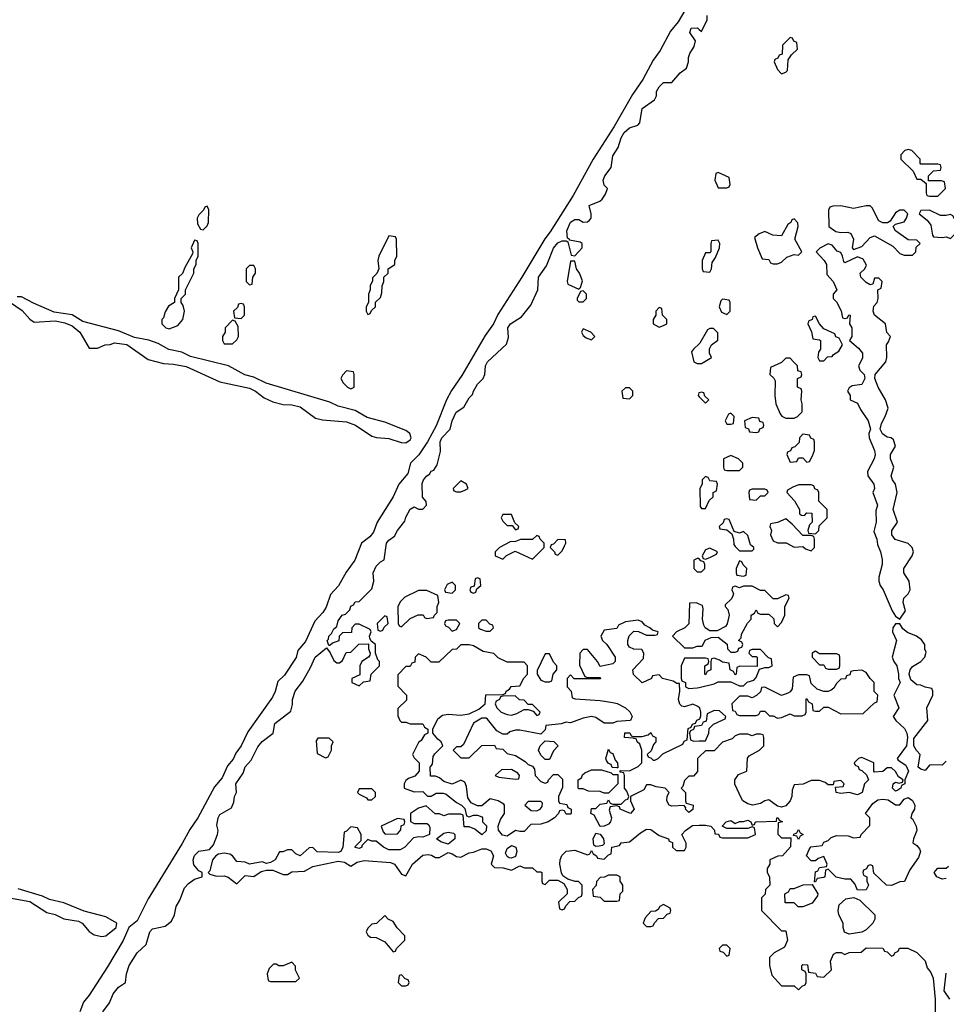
# Model space of a CAD drawing. Header units: inches. Extents: x 2769577 to 2880010, y 685631 to 825129.
# Tile 133 of 155: x 2836781 to 2841170, y 774326 to 778990. Entities that reach past the tile are written whole.
import ezdxf

# ---------------------------------------------------------------- set-up
doc = ezdxf.new("R2010")
doc.units = ezdxf.units.IN
doc.header["$MEASUREMENT"] = 0
doc.layers.add('C8737', color=7, linetype='Continuous')
doc.layers.add('C8747', color=7, linetype='Continuous')

msp = doc.modelspace()

# ---------------------------------------------------------------- linework, layer by layer
at = {"layer": 'C8737', "color": 4, "elevation": 4}
for points in [[(2840000, 779151), (2839899.8, 778980.2), (2839864.4, 778935.6), (2839815.2, 778844.8), (2839781.8, 778798.2), (2839732.8, 778707.2), (2839684.2, 778635.8), (2839596.7, 778483.3), (2839497.2, 778330), (2839402.5, 778157.5), (2839294.1, 777985.9), (2839268, 777952), (2839159.7, 777770), (2839046.6, 777593.4), (2839024.7, 777550), (2838985.5, 777494.5), (2838874.9, 777305.1), (2838827, 777233), (2838802.6, 777190), (2838753.9, 777066.1), (2838713.4, 776990), (2838671.9, 776928.1), (2838631.6, 776890), (2838619.6, 776840.4), (2838577.3, 776790), (2838550.2, 776730), (2838474.5, 776610), (2838457.2, 776562.8), (2838439.7, 776540.3), (2838400.2, 776510), (2838369.3, 776430), (2838327.6, 776372.4), (2838291.4, 776308.6), (2838253.4, 776266.6), (2838232.8, 776207.2), (2838217.9, 776182.1), (2838179, 776141), (2838135.8, 776044.2), (2838098.6, 776001.4), (2838091.5, 775968.5), (2838034.8, 775885.2), (2838004.6, 775855.4), (2837991.7, 775808.3), (2837979.1, 775780.9), (2837862.7, 775617.3), (2837830.1, 775549.9), (2837805, 775515), (2837792.2, 775487.8), (2837764.9, 775455.1), (2837740.9, 775399.1), (2837704.6, 775355.4), (2837624.7, 775210), (2837586.6, 775153.4), (2837551.5, 775088.5), (2837390, 774825.1), (2837338.2, 774721.8), (2837298.7, 774690), (2837272.2, 774627.8), (2837197, 774503), (2837111, 774369), (2837083.7, 774336.3), (2837065.5, 774290)], [(2837175.1, 774290), (2837207, 774333), (2837223.7, 774376.3), (2837250, 774407.3), (2837282, 774430), (2837287, 774470), (2837300.5, 774510), (2837337.6, 774570), (2837380.9, 774610), (2837397, 774670), (2837410, 774683), (2837470, 774696), (2837500.2, 774719.8), (2837515.3, 774750), (2837522, 774790), (2837540.2, 774819.8), (2837562.3, 774877.7), (2837581.5, 774898.6), (2837610, 774918.8), (2837646, 774930), (2837646, 774950), (2837630, 774958), (2837606, 774986), (2837602.7, 775010), (2837610, 775031), (2837630, 775050.7), (2837680.4, 775059.6), (2837699.3, 775080.7), (2837719, 775130), (2837722, 775150), (2837715.3, 775175.3), (2837721.2, 775210), (2837730, 775224.7), (2837784, 775256), (2837796.4, 775283.6), (2837798, 775310), (2837808.7, 775330), (2837805.1, 775370), (2837839.4, 775420.6), (2837848.7, 775451.3), (2837877.4, 775482.6), (2837910, 775544.9), (2837930, 775570.4), (2837982, 775610), (2837990, 775656), (2838065.6, 775714.4), (2838074, 775746), (2838073.2, 775770), (2838086, 775810), (2838122.7, 775857.3), (2838159.1, 775920.9), (2838180.9, 775970), (2838234, 776014), (2838251.6, 775991.6), (2838270, 775954), (2838283.6, 775943.6), (2838296.4, 775943.6), (2838310, 775954), (2838327.3, 775992.7), (2838350, 775994), (2838387.3, 776032.7), (2838434, 776034), (2838434, 776010), (2838442, 775990), (2838439.6, 775980.4), (2838434, 775970), (2838402, 775950), (2838392, 775930), (2838392.7, 775887.3), (2838354, 775870), (2838354, 775850), (2838390, 775834), (2838410, 775854), (2838442, 775858), (2838446, 775890), (2838486, 775930), (2838486, 775950), (2838478, 775958), (2838466, 775990), (2838466, 776030), (2838446, 776046), (2838440.4, 776060.4), (2838438, 776070), (2838446, 776090), (2838442, 776102), (2838390, 776126), (2838370, 776126), (2838354, 776110), (2838352.7, 776087.3), (2838310, 776086), (2838294, 776070), (2838292.7, 776047.3), (2838263.6, 776036.4), (2838250, 776026), (2838246, 776026), (2838238, 776050), (2838244, 776056), (2838246, 776070), (2838258, 776082), (2838270, 776104.7), (2838284, 776116), (2838290, 776142), (2838309.3, 776170), (2838325.2, 776174.8), (2838344.7, 776195.3), (2838350, 776211.3), (2838362, 776218), (2838370, 776232), (2838390, 776234), (2838450, 776294), (2838459, 776330), (2838455.3, 776370), (2838470, 776402), (2838490, 776422), (2838508.4, 776431.6), (2838519, 776510), (2838530, 776524.7), (2838556.5, 776543.5), (2838570, 776571), (2838605.2, 776614.8), (2838610, 776634), (2838630, 776671.3), (2838650, 776682), (2838670, 776672), (2838690, 776672), (2838708, 776690), (2838707.3, 776707.3), (2838688.9, 776728.9), (2838687.5, 776792.5), (2838694, 776810), (2838709.3, 776830), (2838722, 776838), (2838730, 776851), (2838743.1, 776856.9), (2838758, 776882), (2838774.8, 776945.2), (2838773, 776990), (2838781.3, 777010), (2838819.5, 777050), (2838829.7, 777090), (2838848.9, 777131.1), (2838885.4, 777154.6), (2838910, 777198.8), (2838925.4, 777214.6), (2838930, 777230.8), (2838950, 777262.8), (2838976, 777290), (2838984.5, 777310), (2838987.8, 777350), (2838997, 777370), (2839086.8, 777453.2), (2839096, 777484), (2839094, 777530), (2839106, 777550), (2839157.5, 777582.5), (2839202.7, 777637.3), (2839235.3, 777710), (2839238.4, 777770), (2839275.8, 777824.2), (2839310, 777907.7), (2839330, 777932.7), (2839350, 777942), (2839370, 777942), (2839378, 777938), (2839394, 777874), (2839410, 777872), (2839446, 777910), (2839446, 777930), (2839436.4, 777936.4), (2839386, 777946), (2839386, 777950), (2839375.3, 777955.3), (2839372, 777990), (2839389.7, 778030.3), (2839410, 778044), (2839430, 778042.8), (2839450, 778031.3), (2839470, 778032), (2839480.4, 778039.6), (2839488, 778050), (2839488.7, 778070), (2839478, 778110), (2839529, 778131), (2839540.4, 778139.6), (2839556.4, 778163.6), (2839566, 778190), (2839550, 778206), (2839545.2, 778230), (2839553.2, 778250), (2839582.7, 778290), (2839590, 778344.7), (2839615.1, 778384.9), (2839629.8, 778430.2), (2839644.7, 778455.3), (2839670, 778477.1), (2839709.2, 778490.8), (2839718, 778502), (2839729.5, 778570), (2839788.7, 778610), (2839798, 778630), (2839798, 778650), (2839810, 778672), (2839830, 778692), (2839870, 778692), (2839910, 778738), (2839939.3, 778760.7), (2839949, 778790), (2839948.9, 778811.1), (2839955.3, 778830), (2839976.5, 778863.5), (2839982, 778890), (2839955.3, 778930), (2839962, 778950), (2839991.1, 778951.1), (2840000, 778943.1)], [(2836733.7, 777653.7), (2836792.8, 777612.8), (2836830, 777571.3), (2836850, 777558), (2836950, 777562.8), (2836994.6, 777554.6), (2837030, 777539.1), (2837066, 777510), (2837110, 777434), (2837150, 777434), (2837186, 777450), (2837210, 777451), (2837230, 777458.8), (2837289.3, 777450.7), (2837390, 777381), (2837462, 777362), (2837510, 777358.8), (2837570, 777347.3), (2837730, 777274.8), (2837870, 777244), (2837898, 777230), (2837938.8, 777198.8), (2837980.5, 777180.5), (2838030, 777166.8), (2838070, 777164.9), (2838110, 777155.5), (2838182.8, 777102.8), (2838215.3, 777095.3), (2838330, 777084.9), (2838371.3, 777070), (2838450, 777018), (2838471.1, 777011.1), (2838530, 777006), (2838587.7, 776987.7), (2838610, 776985.5), (2838630, 776999.1), (2838635.4, 777010), (2838629.6, 777030), (2838610, 777043.5), (2838510, 777083.1), (2838426.4, 777106.4), (2838370, 777138.9), (2838290, 777159.1), (2838250, 777178), (2837948.5, 777268.5), (2837890, 777296), (2837847.6, 777307.6), (2837770, 777349.6), (2837590, 777395.1), (2837550, 777414.7), (2837488.5, 777428.4), (2837436.8, 777456.8), (2837392.4, 777472.4), (2837324.8, 777484.7), (2837250, 777515.6), (2837081.1, 777561.1), (2837030, 777591.5), (2836944, 777604), (2836847.1, 777647.1), (2836790, 777678), (2836770, 777678)], [(2840000, 777454.7), (2839972, 777430), (2839963.6, 777416.4), (2839974, 777370), (2839990, 777362), (2840000, 777362)], [(2840000, 777222.7), (2839998, 777222), (2839994, 777210), (2840000, 777204)], [(2840000, 776435.7), (2839998, 776438), (2839990, 776438), (2839974, 776430), (2839974, 776390), (2839990, 776374), (2840000, 776374)], [(2840000, 776221.9), (2839987.3, 776227.3), (2839954, 776226), (2839951, 776129), (2839931, 776109), (2839892, 776090), (2839874, 776070), (2839930, 776014), (2839970, 776014), (2839990, 776022), (2840000, 776022)], [(2840000, 775731.5), (2839990, 775739), (2839970, 775748), (2839930, 775735.3), (2839918, 775738), (2839908, 775748), (2839902, 775770), (2839908, 775810), (2839906, 775846), (2839894, 775846), (2839876.4, 775856.4), (2839826, 775870), (2839810, 775886), (2839778, 775882), (2839774, 775870), (2839730, 775848), (2839688.9, 775888.9), (2839686, 775910), (2839736.4, 775963.6), (2839738, 775990), (2839727.3, 776007.3), (2839690, 776008), (2839670, 776018), (2839662, 776030), (2839662, 776050), (2839668.4, 776071.6), (2839690, 776094), (2839712, 776092), (2839750, 776074), (2839790, 776074), (2839802, 776078), (2839806, 776090), (2839778, 776098), (2839766, 776110), (2839742, 776122), (2839730, 776138), (2839710, 776146), (2839650, 776138), (2839618, 776122), (2839610, 776106), (2839550, 776098), (2839534, 776070), (2839542, 776050), (2839562, 776030), (2839602, 775970), (2839602, 775950), (2839590, 775938), (2839530, 775926), (2839518, 775950), (2839470, 776006), (2839450, 776006), (2839434, 775990), (2839432.7, 775932.7), (2839458, 775878), (2839470, 775874), (2839530, 775874), (2839532.7, 775867.3), (2839408, 775868), (2839390, 775886), (2839374, 775870), (2839374, 775830), (2839394, 775810), (2839398, 775778), (2839412.7, 775772.7), (2839530, 775764.7), (2839590, 775756), (2839610.7, 775750.7), (2839650.7, 775730.7), (2839671.1, 775711.1), (2839682, 775690), (2839674, 775670), (2839610, 775666), (2839590, 775658), (2839550, 775658), (2839510, 775684), (2839489.1, 775689.1), (2839450, 775680.9), (2839390, 775659), (2839370, 775662), (2839346, 775654), (2839274, 775646), (2839270, 775626), (2839250, 775606), (2839150, 775624), (2839130, 775624), (2839103.5, 775616.5), (2839090, 775606), (2839070, 775606), (2839042, 775622), (2838997.2, 775677.2), (2838990, 775682), (2838970, 775682), (2838930, 775658), (2838883.6, 775556.4), (2838870, 775546), (2838850, 775546), (2838834, 775530), (2838870, 775494), (2838910, 775494), (2838970, 775551.3), (2839030, 775554), (2839038, 775538), (2839070, 775534), (2839090, 775514), (2839130, 775504.7), (2839176, 775476), (2839190, 775462), (2839210, 775454), (2839219.6, 775439.6), (2839222, 775410), (2839250, 775382), (2839270, 775374), (2839282, 775378), (2839286, 775390), (2839310, 775414), (2839330, 775414), (2839352.7, 775392.7), (2839352.7, 775352.7), (2839334, 775310), (2839334, 775290), (2839338, 775278), (2839372, 775272), (2839378, 775258), (2839394, 775250), (2839394, 775230), (2839390, 775226), (2839370, 775226), (2839362, 775242), (2839350, 775246), (2839338, 775242), (2839334, 775230), (2839314, 775210), (2839284.7, 775190), (2839250, 775179.3), (2839202, 775178), (2839170, 775145.2), (2839150, 775144), (2839130, 775149.2), (2839090, 775122.7), (2839067.8, 775127.8), (2839048.7, 775151.3), (2839048, 775170), (2839058, 775202), (2839078, 775230), (2839078, 775270), (2839073.6, 775273.6), (2839048, 775290), (2839010, 775299), (2838970, 775266), (2838950, 775266), (2838920.2, 775280.2), (2838904, 775304), (2838898, 775358), (2838890, 775378), (2838870, 775388), (2838830, 775368), (2838790, 775382), (2838770, 775398), (2838750, 775406), (2838727.3, 775407.3), (2838726, 775450), (2838736.4, 775463.6), (2838740.4, 775499.6), (2838747.3, 775512.7), (2838786, 775550), (2838778, 775570), (2838761.2, 775581.2), (2838738, 775610), (2838738, 775630), (2838761.2, 775678.8), (2838784, 775696), (2838810, 775701), (2838870, 775696), (2838910, 775702), (2838956.4, 775723.6), (2838986, 775750), (2838988.7, 775791.3), (2839070, 775794), (2839082, 775798), (2839086, 775810), (2839102, 775818), (2839108.4, 775831.6), (2839150, 775834), (2839168.4, 775871.6), (2839186, 775890), (2839186, 775930), (2839170, 775946), (2839090, 775946), (2839047.3, 775967.3), (2839027.3, 775987.3), (2838976.5, 775996.5), (2838930, 776024), (2838910, 776028.7), (2838870, 776028), (2838850, 776008), (2838830, 776006), (2838767.3, 775947.3), (2838730, 775946), (2838706, 775970), (2838670, 775986), (2838654, 775970), (2838652.7, 775947.3), (2838638, 775942), (2838630, 775926), (2838610, 775926), (2838572.7, 775887.3), (2838572.7, 775832.7), (2838614, 775790), (2838612.7, 775767.3), (2838572.7, 775727.3), (2838572.7, 775692.7), (2838582, 775670), (2838590, 775662), (2838610, 775662), (2838630, 775654), (2838690, 775654), (2838698, 775638), (2838714, 775630), (2838714, 775610), (2838698, 775602), (2838683.6, 775576.4), (2838670, 775566), (2838642, 775510), (2838650, 775494), (2838674, 775470), (2838674, 775430), (2838652.7, 775407.3), (2838623.6, 775396.4), (2838610, 775386), (2838602, 775370), (2838602, 775350), (2838650, 775332), (2838690, 775334), (2838712.7, 775312.7), (2838730, 775312), (2838754, 775326), (2838786.4, 775326.4), (2838801, 775321), (2838850, 775282), (2838874, 775270), (2838890, 775254), (2838898, 775218), (2838910, 775214), (2838930, 775222), (2838950, 775222), (2838970, 775214), (2838974, 775210), (2838974, 775190), (2838991.6, 775171.6), (2838990, 775148), (2838970, 775129.2), (2838936.4, 775156.4), (2838910, 775166), (2838887.3, 775167.3), (2838882, 775222), (2838870, 775226), (2838812.7, 775227.3), (2838790, 775218), (2838770, 775228), (2838748.4, 775228.4), (2838706, 775266), (2838670, 775255.3), (2838632, 775230), (2838632.7, 775192.7), (2838650, 775182), (2838710, 775182), (2838718, 775178), (2838723.6, 775163.6), (2838722, 775130), (2838690, 775117.2), (2838670, 775119), (2838646, 775114), (2838606, 775070), (2838583, 775057), (2838530, 775057), (2838505.2, 775070), (2838470, 775098), (2838450, 775098), (2838430, 775106), (2838402, 775078), (2838402, 775070), (2838390, 775064), (2838370, 775068), (2838370, 775074), (2838398, 775102), (2838398, 775130), (2838382, 775162), (2838350, 775166), (2838330, 775146), (2838318, 775142), (2838311.3, 775070), (2838302, 775050), (2838290, 775045.2), (2838190, 775049), (2838170, 775068), (2838152.7, 775067.3), (2838110, 775029.2), (2838090, 775038), (2838070, 775058), (2838050, 775058), (2838028, 775048), (2838012, 775048), (2837991, 775010), (2837970, 774997.2), (2837950, 774992.7), (2837930, 775001.2), (2837870, 774989.3), (2837850, 774999.3), (2837810, 775002), (2837789.2, 775029.2), (2837777.2, 775037.2), (2837750, 775041.2), (2837723.5, 775036.5), (2837710.6, 775029.4), (2837694.8, 775010), (2837682, 774958), (2837674, 774950), (2837682, 774942), (2837713.4, 774933.4), (2837750, 774934.4), (2837768.6, 774928.6), (2837810, 774896), (2837850, 774936.3), (2837890, 774930.8), (2837925.4, 774954.6), (2837950, 774962), (2837981.1, 774961.1), (2838030, 774940.7), (2838050, 774941), (2838070, 774954), (2838130, 774957.1), (2838170, 774978), (2838290, 775003.8), (2838319.5, 774999.5), (2838350, 774981), (2838380.1, 774999.9), (2838413.3, 775006.7), (2838537, 774997), (2838556, 774990), (2838590, 774942), (2838610, 774934), (2838642, 774990), (2838690, 775032.4), (2838715.3, 775035.3), (2838732, 775032), (2838750, 775020.7), (2838770, 775020.7), (2838810, 775044.9), (2838830, 775039.1), (2838850, 775026), (2838870, 775022.8), (2838910, 775042.8), (2838930, 775046), (2838970, 775062), (2838990, 775062), (2839012.3, 775052.3), (2839026, 775030), (2839014, 774990), (2839030, 774974), (2839072, 774972), (2839110, 774962), (2839150, 774982), (2839172.7, 774972.7), (2839210, 774972), (2839230, 774954), (2839250, 774954), (2839254, 774950), (2839254, 774910), (2839258, 774898), (2839270, 774894), (2839290, 774914), (2839330, 774914), (2839358, 774898), (2839374, 774870), (2839374, 774850), (2839334, 774810), (2839338, 774778), (2839350, 774774), (2839362, 774778), (2839367.3, 774792.7), (2839387.3, 774812.7), (2839410, 774814), (2839427.3, 774832.7), (2839442, 774838), (2839446, 774850), (2839446, 774890), (2839427.3, 774907.3), (2839412.7, 774907.3), (2839378, 774918), (2839354.6, 774934.6), (2839348, 774948), (2839339, 774990), (2839341.2, 775010), (2839349.3, 775030.7), (2839370, 775051), (2839410, 775056), (2839470, 775034), (2839482, 775038), (2839490, 775054), (2839498, 775038), (2839514, 775030), (2839518, 775018), (2839550, 775014), (2839570, 775034), (2839582, 775038), (2839586, 775070), (2839622, 775078), (2839630, 775091.3), (2839670, 775096), (2839721.1, 775138.9), (2839750, 775155.5), (2839770, 775153.4), (2839810, 775126), (2839854, 775110), (2839858, 775098), (2839872.7, 775092.7), (2839874, 775070), (2839890, 775054), (2839930, 775054), (2839938, 775070), (2839938, 775090), (2839918, 775130), (2839934, 775150), (2839967.3, 775172.7), (2840000, 775173.8)], [(2840000, 775966), (2839930, 775966), (2839914, 775930), (2839914, 775870), (2839918, 775858), (2839934, 775850), (2839934, 775830), (2839950, 775822), (2839990, 775824.7), (2840000, 775827.2)], [(2840000, 775497.6), (2839992, 775490), (2839991.6, 775428.4), (2839972.7, 775407.3), (2839950, 775406), (2839930, 775386), (2839922, 775358), (2839914, 775350), (2839934, 775330), (2839934, 775290), (2839938, 775278), (2839971.3, 775270), (2839970, 775248.7), (2839950, 775235.3), (2839935.3, 775250), (2839936.4, 775256.4), (2839928.4, 775268.4), (2839870, 775264), (2839858, 775270), (2839846, 775290), (2839848.4, 775311.6), (2839858, 775330), (2839838, 775350), (2839796.4, 775356.4), (2839770, 775366), (2839750, 775366), (2839738, 775342), (2839674, 775310), (2839674, 775290), (2839692, 775250), (2839674, 775230), (2839626, 775250), (2839622, 775262), (2839610, 775266), (2839578, 775262), (2839574, 775246), (2839584, 775210), (2839579.1, 775190), (2839570, 775179.3), (2839550, 775169.2), (2839530, 775168), (2839502, 775222), (2839486, 775230), (2839490, 775254), (2839510, 775254), (2839530, 775274), (2839562, 775278), (2839570, 775294), (2839578, 775278), (2839590, 775274), (2839630, 775274), (2839650, 775294), (2839662, 775298), (2839666, 775310), (2839656.4, 775336.4), (2839646, 775350), (2839646, 775410), (2839642, 775422), (2839626, 775426), (2839626, 775434), (2839670, 775432), (2839710, 775452), (2839728, 775470), (2839728.7, 775530), (2839719, 775559), (2839706, 775570), (2839702, 775582), (2839687.3, 775587.3), (2839646, 775590), (2839647.3, 775612.7), (2839671.6, 775611.6), (2839678, 775598), (2839690, 775594), (2839730, 775594), (2839758, 775602), (2839770, 775614), (2839778, 775598), (2839794, 775590), (2839794, 775570), (2839783.6, 775556.4), (2839772.7, 775527.3), (2839754, 775510), (2839758, 775498), (2839772.7, 775492.7), (2839782, 775482), (2839790, 775482), (2839806, 775490), (2839827.3, 775512.7), (2839922, 775558), (2839928, 775572), (2839942, 775578), (2839947.3, 775632.7), (2839962, 775638), (2839967.3, 775652.7), (2839982, 775658), (2839988, 775672), (2840000, 775677.1)], [(2840000, 775644.7), (2839978, 775642), (2839972, 775628), (2839958, 775622), (2839954, 775610), (2839958, 775578), (2839972.7, 775572.7), (2840000, 775573.3)], [(2836670, 774841), (2836830, 774813), (2836910, 774761), (2836950, 774750.8), (2836990, 774730.8), (2837059.9, 774719.9), (2837078, 774710), (2837110.9, 774670.9), (2837134.8, 774654.8), (2837170, 774646.8), (2837190, 774650.5), (2837238.7, 774690), (2837241.3, 774710), (2837190, 774739.8), (2837087, 774767), (2836990, 774806), (2836922.6, 774822.6), (2836890, 774837.7), (2836773.7, 774873.7)]]:
    msp.add_lwpolyline(points, dxfattribs=at)
for points in [[(2837670, 778106), (2837658, 778102), (2837652.7, 778087.3), (2837630, 778066), (2837622, 778050), (2837623.6, 778023.6), (2837638, 777998), (2837650, 777994), (2837670, 778014), (2837675.3, 778030), (2837678, 778090)], [(2838530, 777966), (2838482, 777870), (2838478, 777850), (2838482, 777810), (2838472.7, 777787.3), (2838452.7, 777767.3), (2838452.7, 777752.7), (2838442, 777730), (2838442, 777710), (2838434, 777690), (2838434, 777650), (2838422, 777630), (2838422, 777610), (2838430, 777594), (2838442, 777598), (2838447.3, 777612.7), (2838466, 777630), (2838467.3, 777652.7), (2838490, 777674), (2838496.4, 777696.4), (2838498, 777730), (2838506, 777750), (2838506, 777770), (2838526, 777790), (2838526, 777810), (2838558, 777830), (2838558, 777850), (2838568, 777870), (2838566, 777950), (2838562, 777962)], [(2837610, 777946), (2837594, 777910), (2837602, 777890), (2837599.6, 777880.4), (2837563.6, 777816.4), (2837552.7, 777787.3), (2837534, 777770), (2837534, 777710), (2837514, 777670), (2837514, 777650), (2837486.4, 777633.6), (2837470, 777606), (2837462, 777578), (2837454, 777570), (2837454, 777550), (2837474, 777530), (2837490, 777526), (2837530, 777542), (2837554, 777570), (2837562, 777610), (2837556.4, 777636.4), (2837546, 777650), (2837546, 777670), (2837566, 777690), (2837566, 777710), (2837606, 777790), (2837606, 777810), (2837618, 777830), (2837618, 777850), (2837626, 777870), (2837626, 777930), (2837622, 777942)], [(2837890, 777826), (2837870, 777826), (2837854, 777810), (2837854, 777750), (2837870, 777734), (2837882, 777738), (2837886, 777770), (2837898, 777790), (2837898, 777810)], [(2839410, 777846), (2839390, 777846), (2839374, 777750), (2839378, 777738), (2839430, 777714), (2839438, 777722), (2839447.3, 777752.7), (2839432.7, 777790), (2839419, 777810)], [(2839450, 777706), (2839438, 777702), (2839422, 777670), (2839422, 777662), (2839430, 777654), (2839450, 777654), (2839466, 777670), (2839466, 777690)], [(2837830, 777646), (2837818, 777642), (2837812.7, 777627.3), (2837794, 777610), (2837798, 777578), (2837830, 777574), (2837846, 777590), (2837846, 777630), (2837842, 777642)], [(2839810, 777626), (2839794, 777610), (2839794, 777590), (2839782, 777570), (2839782, 777550), (2839810, 777534), (2839830, 777542), (2839846, 777550), (2839846, 777570), (2839826, 777590), (2839822, 777622)], [(2837790, 777566), (2837754, 777530), (2837754, 777510), (2837742, 777490), (2837742, 777470), (2837750, 777454), (2837790, 777454), (2837810, 777474), (2837818, 777490), (2837816.4, 777536.4), (2837802, 777562)], [(2839450, 777526), (2839442, 777510), (2839450, 777494), (2839463.6, 777483.6), (2839490, 777474), (2839506, 777490), (2839486, 777510)], [(2838330, 777326), (2838310, 777306), (2838302, 777290), (2838314, 777270), (2838334, 777250), (2838350, 777242), (2838366, 777250), (2838366, 777310), (2838362, 777322)], [(2839670, 777246), (2839650, 777246), (2839634, 777230), (2839638, 777198), (2839670, 777194), (2839686, 777210), (2839686, 777230)], [(2838870, 776806), (2838834, 776770), (2838838, 776758), (2838850, 776754), (2838870, 776754), (2838890, 776762), (2838906, 776770), (2838898, 776790)], [(2839110, 776646), (2839070, 776646), (2839062, 776630), (2839070, 776614), (2839090, 776594), (2839114, 776594), (2839130, 776574), (2839142, 776578), (2839146, 776590), (2839126, 776606)], [(2839230, 776546), (2839210, 776528), (2839152.7, 776527.3), (2839130, 776518), (2839103.6, 776516.4), (2839054, 776490), (2839034, 776470), (2839034, 776450), (2839070, 776434), (2839087.3, 776452.7), (2839128, 776472), (2839210, 776434), (2839266, 776490), (2839266, 776510), (2839246, 776530), (2839242, 776542)], [(2839330, 776528), (2839310, 776506), (2839298, 776502), (2839294, 776490), (2839314, 776470), (2839318, 776458), (2839330, 776454), (2839350, 776474), (2839362, 776498), (2839368, 776510), (2839366, 776526)], [(2838830, 776326), (2838805.4, 776314.6), (2838794, 776290), (2838798, 776278), (2838830, 776274), (2838846, 776290), (2838846, 776310)], [(2838950, 776346), (2838938, 776342), (2838934, 776306), (2838918, 776302), (2838914, 776290), (2838918, 776278), (2838930, 776274), (2838942, 776278), (2838946, 776294), (2838966, 776310), (2838962, 776342)], [(2838710, 776286), (2838670, 776286), (2838605.4, 776254.6), (2838585.4, 776234.6), (2838572, 776210), (2838574, 776130), (2838578, 776118), (2838590, 776114), (2838630, 776154), (2838668.4, 776171.6), (2838691.6, 776171.6), (2838698, 776158), (2838710, 776154), (2838742, 776158), (2838746, 776170), (2838758, 776182), (2838758, 776210), (2838766, 776230), (2838762, 776262)], [(2838510, 776166), (2838474, 776130), (2838478, 776098), (2838490, 776094), (2838502, 776098), (2838507.3, 776112.7), (2838526, 776130), (2838522, 776162)], [(2838850, 776146), (2838810, 776146), (2838798, 776142), (2838794, 776130), (2838798, 776118), (2838812.7, 776112.7), (2838830, 776094), (2838850, 776102), (2838866, 776130)], [(2838990, 776146), (2838970, 776146), (2838954, 776130), (2838954, 776110), (2838963.6, 776103.6), (2838990, 776094), (2839010, 776094), (2839026, 776110), (2839022, 776122), (2839007.3, 776127.3)], [(2839290, 775986), (2839270, 775986), (2839232.7, 775907.3), (2839232, 775890), (2839250, 775862), (2839270, 775854), (2839290, 775854), (2839302, 775858), (2839308, 775890), (2839326, 775910), (2839326, 775930), (2839310, 775946)], [(2839127.3, 775787.3), (2839070, 775786), (2839058, 775782), (2839054, 775770), (2839038, 775762), (2839034, 775750), (2839042, 775730), (2839062, 775710), (2839090, 775698.8), (2839110, 775696), (2839136.5, 775703.5), (2839170, 775722), (2839190, 775722), (2839214, 775714), (2839230, 775694), (2839242, 775698), (2839246, 775710), (2839210, 775746), (2839190, 775746), (2839170, 775766), (2839148.7, 775768.7)], [(2838247.3, 775587.3), (2838192.7, 775587.3), (2838185.4, 775574.6), (2838190, 775514), (2838230, 775494), (2838242, 775498), (2838258, 775530), (2838258, 775550), (2838266, 775570)], [(2839270, 775486), (2839250, 775506), (2839238, 775530), (2839246, 775550), (2839270, 775574), (2839311.6, 775571.6), (2839332, 775550), (2839310, 775526), (2839290, 775486)], [(2839610, 775446), (2839587.3, 775447.3), (2839582, 775462), (2839570, 775466), (2839560.4, 775480.4), (2839558, 775490), (2839570, 775534), (2839578, 775518), (2839590, 775514), (2839602, 775482), (2839612, 775470), (2839614, 775446)], [(2839110, 775438), (2839063.6, 775436.4), (2839034, 775410), (2839050, 775402), (2839130, 775392), (2839146, 775394), (2839148, 775410), (2839140.4, 775420.4)], [(2839590, 775414), (2839614, 775414), (2839614, 775370), (2839570, 775326), (2839550, 775326), (2839530, 775334), (2839475.3, 775335.3), (2839450, 775346), (2839430, 775346), (2839426, 775350), (2839426, 775390), (2839442, 775398), (2839447.3, 775412.7), (2839458, 775422), (2839490, 775436), (2839536.9, 775436.9), (2839582, 775422)], [(2838450, 775346), (2838390, 775346), (2838382, 775330), (2838390, 775322), (2838424.7, 775304.7), (2838430, 775294), (2838450, 775294), (2838466, 775310), (2838466, 775330)], [(2839250, 775286), (2839190, 775286), (2839174, 775270), (2839203.6, 775243.6), (2839230, 775242), (2839246, 775250), (2839256.4, 775263.6), (2839258, 775278)], [(2838570, 775206), (2838494, 775170), (2838503.6, 775143.6), (2838512.7, 775132.7), (2838570, 775134), (2838587.3, 775152.7), (2838588, 775172), (2838602, 775178), (2838606, 775190), (2838602, 775202)], [(2838810, 775085.2), (2838775.5, 775095.5), (2838755.3, 775110), (2838790, 775136), (2838810, 775141), (2838836, 775136), (2838842, 775130), (2838842.8, 775110)], [(2839510, 775074), (2839500.2, 775080.2), (2839497, 775110), (2839510, 775136), (2839530, 775132), (2839546.8, 775110), (2839550, 775086), (2839542, 775078), (2839525.4, 775074.6)], [(2839110, 775018), (2839100.4, 775020.4), (2839090, 775026), (2839082.7, 775042.7), (2839090, 775064.7), (2839110, 775078.8), (2839130.5, 775070), (2839136.3, 775050), (2839130, 775026)], [(2839610, 774938), (2839570, 774938), (2839551.6, 774928.4), (2839530, 774926), (2839512.7, 774907.3), (2839511.6, 774888.4), (2839494, 774870), (2839498, 774838), (2839530, 774834), (2839550, 774814), (2839610, 774814), (2839622, 774818), (2839626, 774850), (2839638, 774862), (2839638, 774890), (2839626, 774910), (2839626, 774930)], [(2839830, 774798), (2839814, 774790), (2839804.7, 774775.3), (2839792.7, 774767.3), (2839770, 774766), (2839743.6, 774736.4), (2839734, 774710), (2839750, 774694), (2839770, 774694), (2839782, 774698), (2839787.3, 774712.7), (2839807.3, 774732.7), (2839830, 774734), (2839847.3, 774752.7), (2839862, 774758), (2839866, 774770), (2839862, 774782)], [(2838510, 774746), (2838471.6, 774708.4), (2838450, 774706), (2838430, 774686), (2838422, 774670), (2838430, 774654), (2838443.6, 774643.6), (2838470, 774642), (2838510, 774622), (2838550, 774574), (2838562, 774578), (2838566, 774590), (2838606, 774630), (2838606, 774650), (2838568.9, 774688.9), (2838550, 774718), (2838526, 774730)], [(2838070, 774526), (2838030, 774508), (2838008, 774508), (2837996.4, 774516.4), (2837983.6, 774516.4), (2837963.6, 774496.4), (2837954, 774470), (2837958, 774438), (2837970, 774434), (2838090, 774434), (2838106, 774450), (2838088.4, 774488.4), (2838087.3, 774507.3)], [(2838590, 774466), (2838578, 774462), (2838574, 774430), (2838590, 774414), (2838610, 774414), (2838622, 774418), (2838626, 774430), (2838622, 774442), (2838607.3, 774447.3)]]:
    msp.add_lwpolyline(points, close=True, dxfattribs=at)
at = {"layer": 'C8747', "color": 4, "elevation": 4}
for points in [[(2840000, 778943.1), (2840010, 778934), (2840038, 778990), (2840038, 779010)], [(2840000, 777362), (2840010, 777362), (2840058, 777390), (2840048, 777410), (2840048.4, 777431.6), (2840058, 777450), (2840087.3, 777472.7), (2840087.3, 777507.3), (2840067.3, 777527.3), (2840050, 777528), (2840039.6, 777520.4), (2840002.8, 777457.2), (2840000, 777454.7)], [(2840000, 777204), (2840030, 777174), (2840046, 777190), (2840026, 777206), (2840022, 777222), (2840010, 777226), (2840000, 777222.7)], [(2840000, 776374), (2840010, 776374), (2840026, 776390), (2840026, 776410), (2840022, 776422), (2840007.3, 776427.3), (2840000, 776435.7)], [(2840000, 776022), (2840010, 776022), (2840015.3, 776024.7), (2840028.7, 776051.3), (2840056.4, 776063.6), (2840090, 776064.7), (2840132.7, 776032.7), (2840134, 776010), (2840150, 775994), (2840170, 775994), (2840182, 775998), (2840187.3, 776012.7), (2840202, 776018), (2840206, 776030), (2840202, 776042), (2840186, 776050), (2840198, 776062), (2840200.4, 776079.6), (2840228.4, 776131.6), (2840246, 776150), (2840246, 776170), (2840262, 776178), (2840270, 776194), (2840278, 776178), (2840290, 776174), (2840330, 776174), (2840352.7, 776152.7), (2840354, 776130), (2840370, 776114), (2840390, 776134), (2840406, 776170), (2840406, 776210), (2840426, 776250), (2840422, 776262), (2840410, 776266), (2840370, 776246), (2840350, 776246), (2840310, 776286), (2840290, 776286), (2840250, 776306), (2840210, 776306), (2840190, 776298), (2840170, 776306), (2840158, 776302), (2840154, 776290), (2840162, 776270), (2840159.6, 776260.4), (2840152.7, 776247.3), (2840122, 776218), (2840122, 776210), (2840136, 776196), (2840141, 776170), (2840132, 776128), (2840124.7, 776115.3), (2840085.4, 776094.6), (2840050, 776095.3), (2840028.7, 776108.7), (2840021.2, 776121.2), (2840016, 776150), (2840019, 776199), (2840015.3, 776215.3), (2840000, 776221.9)], [(2841170, 775478), (2841150, 775458), (2841099.6, 775460.4), (2841090, 775458), (2841070, 775434), (2841050, 775439.3), (2841037.2, 775450), (2841046, 775510), (2841028.1, 775528.1), (2841015.6, 775550), (2841015.6, 775584.4), (2841082, 775670), (2841078, 775730), (2841106, 775790), (2841106, 775810), (2841102, 775822), (2841070, 775828), (2841050, 775838), (2841030, 775839), (2841002.5, 775862.5), (2840994.5, 775890), (2840999.5, 775910), (2841010, 775926.8), (2841048.7, 775950), (2841068.7, 775970), (2841074.6, 775994.6), (2841068.9, 776008.9), (2841068, 776030), (2841053.2, 776053.2), (2841028.7, 776070), (2840986.6, 776086.6), (2840963.9, 776103.9), (2840950, 776128.7), (2840930, 776129), (2840917.3, 776110), (2840914.8, 776090), (2840933.4, 776050), (2840914, 775970), (2840921, 775950), (2840936.3, 775930), (2840944, 775890), (2840942.8, 775870), (2840951.3, 775850), (2840922, 775790), (2840944.7, 775730), (2840918, 775690), (2840930.8, 775670), (2840972.7, 775632.7), (2840983.1, 775610), (2840986.4, 775590), (2840981.6, 775550), (2840938, 775490), (2840942, 775482), (2840978, 775458), (2840990.7, 775430), (2840974, 775390), (2840974, 775370), (2840958, 775362), (2840954, 775350), (2840939.8, 775340.2), (2840930, 775335.3), (2840915.3, 775350), (2840918, 775370), (2840930, 775378), (2840946, 775374), (2840962, 775378), (2840966, 775390), (2840944, 775404), (2840930, 775428), (2840910, 775446), (2840890, 775446), (2840870, 775428), (2840830, 775426), (2840826, 775430), (2840826, 775470), (2840770, 775495.3), (2840754, 775490), (2840734, 775470), (2840738, 775458), (2840752.7, 775452.7), (2840758, 775438), (2840770, 775434), (2840792.7, 775412.7), (2840802, 775390), (2840782, 775370), (2840771, 775330), (2840750, 775319), (2840710, 775329), (2840670, 775324), (2840648, 775330), (2840646, 775354), (2840682, 775358), (2840686, 775370), (2840670, 775386), (2840638, 775382), (2840634, 775366), (2840610, 775366), (2840596.4, 775376.4), (2840570, 775386), (2840530, 775386), (2840491.6, 775368.4), (2840450, 775366), (2840439.6, 775340.4), (2840438.8, 775310), (2840430.7, 775290), (2840410, 775266), (2840390, 775259.3), (2840370, 775264), (2840330, 775294), (2840310, 775289.2), (2840290, 775277.2), (2840254, 775270), (2840230, 775275.3), (2840206, 775290), (2840200.4, 775300.4), (2840168.9, 775368.9), (2840168.7, 775390), (2840185.2, 775414.8), (2840226, 775430), (2840228.4, 775491.6), (2840236.4, 775503.6), (2840286, 775530), (2840306, 775550), (2840306, 775590), (2840302, 775602), (2840290, 775606), (2840270, 775606), (2840250, 775598), (2840230, 775606), (2840190, 775606), (2840170, 775598), (2840156, 775584), (2840110, 775568), (2840070, 775526), (2840030, 775526), (2840000, 775497.6)], [(2840000, 775827.2), (2840070, 775844.7), (2840090, 775854), (2840150, 775854), (2840190, 775834), (2840210, 775834), (2840227.3, 775852.7), (2840258, 775862), (2840270, 775874), (2840286, 775914), (2840310, 775922), (2840330, 775922), (2840346, 775930), (2840342, 775962), (2840327.3, 775967.3), (2840290, 776006), (2840250, 776006), (2840238, 776002), (2840234, 775990), (2840250, 775974), (2840270, 775974), (2840274, 775970), (2840274, 775926), (2840192.7, 775927.3), (2840178, 775922), (2840174, 775890), (2840170, 775886), (2840162, 775902), (2840146, 775910), (2840142, 775942), (2840110, 775946), (2840096.4, 775956.4), (2840070, 775966), (2840058, 775962), (2840054, 775950), (2840054, 775910), (2840038, 775902), (2840030, 775886), (2840026, 775890), (2840026, 775930), (2840042, 775938), (2840046, 775950), (2840042, 775962), (2840030, 775966), (2840000, 775966)], [(2840000, 775677.1), (2840002, 775678), (2840007.3, 775692.7), (2840008, 775710), (2840002, 775730), (2840000, 775731.5)], [(2840000, 775573.3), (2840030, 775574), (2840046, 775610), (2840047.3, 775632.7), (2840067.3, 775652.7), (2840122, 775678), (2840126, 775690), (2840096.4, 775716.4), (2840070, 775718), (2840038, 775702), (2840032.7, 775667.3), (2840018, 775662), (2840010, 775646), (2840000, 775644.7)], [(2840000, 775173.8), (2840030, 775174.8), (2840054, 775170), (2840071.6, 775151.6), (2840074, 775134), (2840091.6, 775131.6), (2840098, 775118), (2840110, 775114), (2840230, 775114), (2840266, 775130), (2840262, 775162), (2840250, 775166), (2840230, 775158), (2840130, 775159), (2840108, 775170), (2840128, 775190), (2840150, 775196), (2840170, 775182), (2840190, 775191.3), (2840210, 775191.3), (2840230, 775198.8), (2840244.7, 775190), (2840250, 775174), (2840262, 775178), (2840266, 775190), (2840269.3, 775190.7), (2840366, 775194), (2840368, 775210), (2840374, 775210), (2840378, 775198), (2840394, 775190), (2840374, 775186), (2840372.7, 775132.7), (2840390, 775114), (2840434, 775114), (2840432.7, 775072.7), (2840394, 775030), (2840372.7, 775027.3), (2840334, 775010), (2840334, 774990), (2840322, 774970), (2840322, 774950), (2840332, 774930), (2840334, 774890), (2840314, 774870), (2840312.7, 774847.3), (2840294, 774830), (2840294, 774770), (2840390, 774674), (2840410, 774674), (2840418, 774630), (2840403.6, 774596.4), (2840354, 774570), (2840332.7, 774547.3), (2840332, 774510), (2840343.6, 774463.6), (2840390, 774414), (2840450, 774414), (2840470, 774394), (2840487.3, 774412.7), (2840502, 774418), (2840506, 774430), (2840506, 774470), (2840502, 774482), (2840486, 774490), (2840486, 774510), (2840490, 774514), (2840512.7, 774512.7), (2840518, 774478), (2840550, 774474), (2840558, 774458), (2840590, 774454), (2840626, 774490), (2840622, 774530), (2840636.4, 774563.6), (2840650, 774572), (2840671.6, 774571.6), (2840690, 774562), (2840710, 774572), (2840767.3, 774572.7), (2840790, 774594), (2840870, 774592), (2840878, 774578), (2840890, 774574), (2840910, 774554), (2840922, 774558), (2840926, 774570), (2840942, 774578), (2840948.7, 774591.3), (2840987.3, 774592.7), (2841030, 774572), (2841070, 774532), (2841078.8, 774498.8), (2841096.1, 774476.1), (2841107.3, 774450), (2841117.3, 774350), (2841117.1, 774270)], [(2841170, 774922), (2841150, 774919), (2841125.2, 774930), (2841113.2, 774950), (2841120.1, 774959.9), (2841130, 774970.5), (2841168.9, 774971.1), (2841180.4, 774979.6)], [(2841186, 774350), (2841159.3, 774390), (2841170, 774474)]]:
    msp.add_lwpolyline(points, dxfattribs=at)
for points in [[(2840430, 778906), (2840394, 778870), (2840392.7, 778827.3), (2840378, 778822), (2840372.7, 778807.3), (2840358, 778802), (2840354, 778790), (2840370, 778754), (2840390, 778734), (2840410, 778742), (2840418, 778750), (2840420.4, 778799.6), (2840436.4, 778823.6), (2840466, 778850), (2840462, 778882), (2840448, 778888), (2840442, 778902)], [(2840990, 778375.3), (2840974, 778370), (2840954, 778350), (2840954, 778330), (2841012.7, 778272.7), (2841030, 778234), (2841050, 778234), (2841074, 778214), (2841074, 778170), (2841078, 778158), (2841090, 778154), (2841130, 778154), (2841166, 778190), (2841162, 778222), (2841147.3, 778227.3), (2841086, 778226), (2841086, 778250), (2841110, 778274), (2841142, 778278), (2841146, 778290), (2841142, 778302), (2841130, 778306), (2841050, 778306), (2841046, 778310), (2841046, 778330), (2841006, 778370)], [(2840090, 778266), (2840078, 778262), (2840074, 778230), (2840090, 778194), (2840130, 778194), (2840142, 778198), (2840146, 778210), (2840142, 778242)], [(2840810, 778108), (2840790, 778108), (2840730, 778095.3), (2840670, 778108), (2840632.7, 778107.3), (2840618, 778102), (2840612.7, 778087.3), (2840614, 778010), (2840646.4, 777986.4), (2840670, 777982), (2840703, 777983), (2840717.3, 777977.3), (2840730.7, 777950), (2840724.7, 777910), (2840730, 777902), (2840770, 777916), (2840810, 777958), (2840830, 777966), (2840916.8, 777916.8), (2840950, 777882), (2840970, 777874), (2841010, 777874), (2841026, 777890), (2841027.3, 777912.7), (2841046, 777930), (2841030, 777946), (2840990, 777948), (2840929.3, 777989.3), (2840918, 778010), (2840930, 778022), (2840970, 778032), (2840982, 778050), (2840988, 778070), (2840970, 778088), (2840950, 778088), (2840930, 778075.3), (2840903.6, 778036.4), (2840892, 778028), (2840870, 778028), (2840850, 778038), (2840819, 778099)], [(2841090, 778088), (2841050, 778086), (2841042, 778070), (2841079.8, 778039.8), (2841096.3, 778016.3), (2841104.7, 777970), (2841110, 777962), (2841150, 777958), (2841170, 777962), (2841190, 777954), (2841210, 777974), (2841222, 778010), (2841218, 778030), (2841200.4, 778060.4), (2841190, 778068), (2841170, 778062), (2841143.1, 778063.1)], [(2840450, 778046), (2840438, 778042), (2840434, 778030), (2840419.6, 778020.4), (2840390, 777966), (2840348.9, 777968.9), (2840310, 777986), (2840283.6, 777976.4), (2840262, 777958), (2840276, 777910), (2840298, 777858), (2840330, 777854), (2840338, 777838), (2840350, 777834), (2840370, 777834), (2840390, 777842), (2840414.6, 777865.4), (2840450, 777878), (2840470, 777874), (2840486, 777890), (2840453.2, 777950), (2840468, 778010), (2840467.3, 778027.3)], [(2840090, 777946), (2840058, 777942), (2840054, 777930), (2840054, 777890), (2840050, 777886), (2840030, 777886), (2840014, 777850), (2840014, 777810), (2840018, 777798), (2840050, 777794), (2840058, 777810), (2840060.4, 777839.6), (2840076.4, 777863.6), (2840095.3, 777910), (2840098, 777930)], [(2840610, 777928.7), (2840571.6, 777908.4), (2840554, 777890), (2840592, 777850), (2840602, 777830), (2840603.6, 777783.6), (2840634, 777750), (2840651.1, 777711.1), (2840634, 777690), (2840634, 777670), (2840650, 777654), (2840671.6, 777611.6), (2840678, 777578), (2840690, 777574), (2840702, 777578), (2840708.4, 777591.6), (2840714, 777590), (2840712, 777550), (2840722, 777530), (2840722, 777490), (2840711.3, 777470), (2840753.8, 777433.8), (2840773.4, 777410), (2840773.7, 777386.3), (2840754.8, 777350), (2840761, 777330), (2840780.7, 777310), (2840784, 777290), (2840770, 777262), (2840723.6, 777256.4), (2840710, 777246), (2840702, 777230), (2840714, 777210), (2840714, 777190), (2840750, 777174), (2840764, 777144), (2840800.7, 777090), (2840810.8, 777050), (2840802.8, 777030), (2840804, 777010), (2840830.4, 776950), (2840833, 776930), (2840828, 776910), (2840797.3, 776850), (2840798.8, 776830), (2840826.8, 776790), (2840830.6, 776770), (2840822.8, 776750), (2840844.7, 776690), (2840836, 776664), (2840837.3, 776610), (2840826, 776566), (2840841, 776530), (2840844, 776504), (2840858.8, 776470), (2840866.4, 776433.6), (2840866.8, 776410), (2840850.8, 776350), (2840851, 776330), (2840856, 776310), (2840870.7, 776290), (2840914, 776190), (2840930, 776164.7), (2840950, 776151), (2840977.2, 776190), (2840965.2, 776230), (2840969.3, 776250), (2840989.2, 776270), (2840999, 776290), (2840994, 776330), (2840969.6, 776369.6), (2840969.3, 776390), (2841008.7, 776450), (2841015.3, 776470), (2841008.7, 776490), (2840990, 776508.7), (2840928.2, 776528.2), (2840912, 776550), (2840911.8, 776570), (2840939, 776610), (2840919, 776670), (2840937.2, 776750), (2840929.3, 776789.3), (2840915.3, 776810), (2840909.3, 776829.3), (2840922, 776870), (2840905.2, 776910), (2840905.2, 776930), (2840929, 776970), (2840919.5, 776999.5), (2840909.4, 777009.4), (2840890, 777012.3), (2840867.9, 777027.9), (2840857, 777050), (2840862.4, 777077.6), (2840881.2, 777110), (2840895.3, 777150), (2840882.7, 777190), (2840847, 777250), (2840832, 777290), (2840832.7, 777310), (2840884, 777370), (2840889, 777390), (2840886, 777450), (2840896.4, 777463.6), (2840906, 777490), (2840888.4, 777508.4), (2840882, 777550), (2840829.7, 777589.6), (2840822.9, 777610), (2840827.5, 777632.5), (2840842, 777650), (2840848, 777670), (2840846, 777710), (2840862, 777718), (2840866, 777750), (2840850, 777766), (2840830, 777766), (2840822, 777738), (2840810, 777734), (2840790, 777745.2), (2840765.2, 777770), (2840762, 777790), (2840784, 777810), (2840792.3, 777827.7), (2840775.9, 777855.9), (2840750, 777866), (2840690, 777838), (2840684, 777844), (2840679, 777870), (2840670, 777888), (2840653.6, 777893.6), (2840630, 777922)], [(2840110, 777666), (2840102, 777658), (2840094, 777630), (2840104.7, 777604.7), (2840130, 777594), (2840146, 777610), (2840146, 777650), (2840142, 777662)], [(2840550, 777586), (2840538, 777582), (2840534, 777570), (2840518, 777562), (2840514, 777550), (2840531.6, 777511.6), (2840538, 777478), (2840570, 777474), (2840574, 777470), (2840574, 777430), (2840565.4, 777414.6), (2840562, 777390), (2840570, 777374), (2840590, 777374), (2840607.3, 777392.7), (2840630, 777394), (2840636.4, 777403.6), (2840660.4, 777419.6), (2840678, 777450), (2840662, 777482), (2840647.3, 777487.3), (2840642, 777502), (2840590, 777526), (2840568.7, 777548.7)], [(2840430, 777386), (2840410, 777386), (2840390, 777366), (2840338, 777342), (2840334, 777310), (2840352.7, 777292.7), (2840359.6, 777279.6), (2840358, 777210), (2840362, 777170), (2840383.6, 777123.6), (2840391.6, 777111.6), (2840410, 777102), (2840450, 777102), (2840466, 777110), (2840487.3, 777132.7), (2840488, 777170), (2840482, 777190), (2840486, 777230), (2840482, 777242), (2840466, 777250), (2840466, 777290), (2840482, 777298), (2840486, 777310), (2840482, 777322), (2840467.3, 777327.3), (2840466, 777350), (2840446, 777370)], [(2840150, 777126), (2840138, 777122), (2840122, 777090), (2840130, 777074), (2840150, 777074), (2840162, 777078), (2840166, 777110)], [(2840250, 777106), (2840214, 777090), (2840218, 777058), (2840232.7, 777052.7), (2840238, 777038), (2840270, 777034), (2840282, 777038), (2840287.3, 777052.7), (2840302, 777058), (2840306, 777070), (2840302, 777082), (2840287.3, 777087.3), (2840282, 777102)], [(2840490, 777026), (2840474, 777010), (2840472.7, 776987.3), (2840452.7, 776967.3), (2840438, 776962), (2840432.7, 776947.3), (2840418, 776942), (2840414, 776930), (2840430, 776894), (2840462, 776898), (2840470, 776914), (2840490, 776914), (2840510, 776894), (2840522, 776898), (2840536.4, 776923.6), (2840546, 776950), (2840546, 776990), (2840542, 777002), (2840528, 777008), (2840522, 777022)], [(2840150, 776926), (2840114, 776910), (2840114, 776870), (2840118, 776858), (2840130, 776854), (2840190, 776854), (2840206, 776870), (2840206, 776890), (2840186, 776910)], [(2840030, 776826), (2840014, 776810), (2840014, 776790), (2840002, 776770), (2840003.6, 776683.6), (2840010, 776674), (2840030, 776674), (2840047.3, 776712.7), (2840066, 776730), (2840066, 776750), (2840082, 776758), (2840086, 776790), (2840082, 776802), (2840050, 776806), (2840042, 776822)], [(2840310, 776766), (2840250, 776766), (2840238, 776762), (2840234, 776750), (2840238, 776718), (2840270, 776714), (2840290, 776734), (2840310, 776734), (2840326, 776750), (2840322, 776762)], [(2840530, 776786), (2840470, 776786), (2840443.6, 776776.4), (2840418, 776762), (2840414, 776750), (2840451.6, 776711.6), (2840474, 776670), (2840474, 776650), (2840483.6, 776643.6), (2840498, 776642), (2840510, 776654), (2840532.7, 776652.7), (2840534, 776610), (2840522, 776598), (2840514, 776570), (2840518, 776558), (2840550, 776554), (2840566, 776570), (2840567.3, 776592.7), (2840606, 776630), (2840606, 776670), (2840566, 776710), (2840566, 776750), (2840562, 776762), (2840547.3, 776767.3), (2840542, 776782)], [(2840130, 776626), (2840118, 776622), (2840112.7, 776607.3), (2840094, 776590), (2840098, 776578), (2840130, 776574), (2840154, 776554), (2840162, 776530), (2840163.6, 776503.6), (2840170, 776494), (2840190, 776474), (2840250, 776474), (2840258, 776482), (2840258, 776490), (2840243.1, 776503.1), (2840230, 776546), (2840210, 776566), (2840190, 776558), (2840166, 776566), (2840142, 776622)], [(2840410, 776626), (2840370, 776608), (2840338, 776602), (2840334, 776590), (2840342, 776570), (2840338, 776550), (2840350, 776522), (2840370, 776512), (2840411.6, 776511.6), (2840450, 776492), (2840490, 776494), (2840503.6, 776483.6), (2840530, 776474), (2840546, 776490), (2840546, 776530), (2840542, 776542), (2840530, 776546), (2840490, 776546), (2840440.4, 776600.4)], [(2840050, 776486), (2840030, 776478), (2840014, 776450), (2840018, 776438), (2840030, 776434), (2840050, 776442), (2840082, 776458), (2840086, 776470)], [(2840190, 776426), (2840174, 776390), (2840174, 776370), (2840178, 776358), (2840210, 776354), (2840222, 776358), (2840226, 776390), (2840207.3, 776407.3), (2840202, 776422)], [(2840550, 775998), (2840534, 775990), (2840534, 775970), (2840570, 775934), (2840590, 775934), (2840598, 775918), (2840610, 775914), (2840650, 775914), (2840662, 775918), (2840666, 775930), (2840666, 775970), (2840662, 775982), (2840650, 775986), (2840570, 775986)], [(2840770, 775908), (2840730, 775906), (2840718, 775902), (2840712.7, 775887.3), (2840698, 775882), (2840692.7, 775867.3), (2840670, 775866), (2840650, 775846), (2840636.9, 775823.1), (2840625.4, 775814.6), (2840610, 775808), (2840590, 775808), (2840558, 775818), (2840530, 775846), (2840522, 775882), (2840510, 775886), (2840470, 775886), (2840444.7, 775875.3), (2840439.6, 775820.4), (2840430, 775806), (2840419.6, 775800.4), (2840390, 775788), (2840310, 775828), (2840294, 775826), (2840290, 775806), (2840271.6, 775788.4), (2840250, 775778), (2840230, 775786), (2840190, 775786), (2840154, 775750), (2840158, 775718), (2840170, 775714), (2840178, 775698), (2840190, 775694), (2840270, 775694), (2840282, 775698), (2840290, 775714), (2840310, 775714), (2840332.7, 775692.7), (2840350, 775692), (2840370, 775682), (2840390, 775684.7), (2840430, 775702), (2840450, 775692), (2840487.3, 775692.7), (2840502, 775698), (2840506, 775710), (2840506, 775770), (2840510, 775774), (2840518, 775758), (2840534, 775750), (2840538, 775718), (2840550, 775714), (2840570, 775714), (2840590, 775734), (2840610, 775734), (2840670, 775702), (2840776.4, 775703.6), (2840830, 775754), (2840842, 775758), (2840846, 775790), (2840828.4, 775808.4), (2840828, 775850), (2840808.9, 775868.9), (2840790, 775898)], [(2840910, 774888), (2840886, 774890), (2840827.3, 774947.3), (2840822, 774982), (2840810, 774986), (2840798, 774982), (2840792.7, 774967.3), (2840778, 774962), (2840774, 774950), (2840778, 774938), (2840794, 774930), (2840794, 774910), (2840802, 774890), (2840790, 774868), (2840750, 774866), (2840736.4, 774896.4), (2840718, 774918), (2840690, 774918), (2840648.4, 774928.4), (2840610, 774966), (2840598, 774962), (2840594, 774930), (2840590, 774926), (2840558, 774922), (2840550, 774906), (2840546, 774906), (2840550, 774954), (2840562, 774958), (2840570, 774974), (2840602, 774978), (2840606, 774990), (2840590, 775026), (2840563.6, 775016.4), (2840550, 775006), (2840530, 775006), (2840508, 775030), (2840520.4, 775059.6), (2840528.4, 775071.6), (2840582, 775078), (2840590, 775094), (2840610, 775102), (2840624, 775116), (2840650, 775126), (2840704.7, 775124.7), (2840730, 775114), (2840762, 775118), (2840766, 775130), (2840807.3, 775172.7), (2840808, 775210), (2840788, 775230), (2840822.6, 775277.4), (2840845.4, 775294.6), (2840870, 775298.4), (2840894, 775294), (2840930, 775270.8), (2840950, 775271), (2840970, 775298), (2840990, 775304.9), (2841010, 775290.8), (2841020.5, 775270), (2841019.1, 775250), (2841006, 775230), (2841002, 775210), (2841010, 775204.7), (2841027.7, 775170), (2841030.6, 775150), (2841014, 775110), (2841011.1, 775091.1), (2841030, 775078.8), (2841043, 775063), (2841047.7, 775050), (2841039, 775021), (2840996.9, 774963.1), (2840972.7, 774907.3), (2840950, 774906)], [(2840470, 775106), (2840462, 775122), (2840446, 775126), (2840447.3, 775132.7), (2840462, 775138), (2840470, 775154), (2840478, 775138), (2840492, 775130), (2840478, 775122)], [(2840468, 774788), (2840450, 774806), (2840407.3, 774807.3), (2840406, 774850), (2840422, 774858), (2840430, 774874), (2840450, 774874), (2840492.7, 774892.7), (2840534, 774894), (2840562, 774850), (2840559.6, 774840.4), (2840535.3, 774804.7), (2840490, 774788)], [(2840710, 774658), (2840688.4, 774668.4), (2840682, 774690), (2840682, 774710), (2840661.2, 774750), (2840657.2, 774770), (2840663.2, 774796.8), (2840693.6, 774826.4), (2840732, 774832), (2840759.8, 774819.8), (2840831.3, 774750), (2840831.3, 774730), (2840822, 774710), (2840790, 774678), (2840770, 774668)], [(2840130, 774606), (2840110, 774606), (2840094, 774590), (2840098, 774578), (2840112.7, 774572.7), (2840130, 774554), (2840142, 774558), (2840146, 774590)]]:
    msp.add_lwpolyline(points, close=True, dxfattribs=at)

doc.saveas('drawing.dxf')
